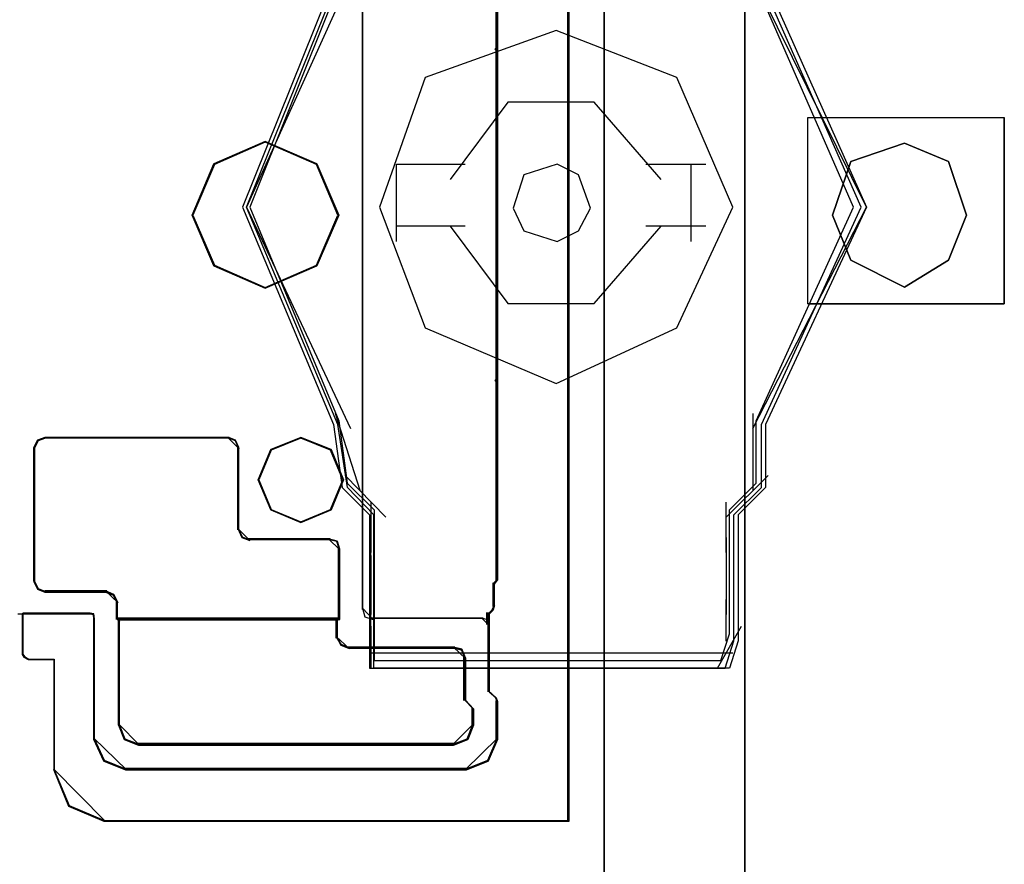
# Model space of a CAD drawing. Header units: millimetres. Extents: x 18084 to 52399, y 38174 to 56392.
# Tile 145 of 250: x 25599 to 25647, y 50769 to 50811. Entities that reach past the tile are written whole.
import ezdxf

# ---------------------------------------------------------------- set-up
doc = ezdxf.new("R2010")
doc.units = ezdxf.units.MM
doc.header["$LTSCALE"] = 100
for name, color, linetype in [('30', 7, 'Continuous'), ('5', 7, 'Continuous'), ('50', 7, 'Continuous'), ('60', 7, 'Continuous')]:
    doc.layers.add(name, color=color, linetype=linetype)

msp = doc.modelspace()

# ---------------------------------------------------------------- linework, layer by layer
at = {"layer": '30', "color": 7}
for points in [[(25622.227, 50819.164), (25622.227, 50809.718), (25622.227, 50809.412), (25622.227, 50809.35), (25622.227, 50792.759), (25622.227, 50792.697), (25622.227, 50792.391), (25622.227, 50783.037), (25622.227, 50782.945), (25622.073, 50782.761), (25622.073, 50781.657), (25622.012, 50781.473), (25621.828, 50781.289), (25621.828, 50777.425), (25622.166, 50777.118), (25622.227, 50776.934), (25622.227, 50775.063), (25621.766, 50773.99), (25620.692, 50773.56), (25603.804, 50773.56), (25602.73, 50773.99), (25602.239, 50775.063), (25602.239, 50781.013), (25602.208, 50781.258), (25602.024, 50781.289), (25598.677, 50781.289), (25598.677, 50779.265), (25598.769, 50779.142), (25598.984, 50779.019), (25600.243, 50779.019), (25600.243, 50773.53), (25600.98, 50771.751), (25602.73, 50771.015), (25625.789, 50771.015), (25625.789, 50771.015), (25625.789, 50831.094)], [(25622.227, 50819.164), (25622.227, 50809.718), (25622.227, 50809.412), (25622.227, 50809.35), (25622.227, 50792.759), (25622.227, 50792.697), (25622.227, 50792.391), (25622.227, 50783.037), (25622.227, 50782.945), (25622.073, 50782.761), (25622.073, 50781.657), (25622.012, 50781.473), (25621.828, 50781.289), (25621.828, 50777.425), (25622.166, 50777.118), (25622.227, 50776.934), (25622.227, 50775.063), (25621.766, 50773.99), (25620.692, 50773.56), (25603.804, 50773.56), (25602.73, 50773.99), (25602.239, 50775.063), (25602.239, 50781.013), (25602.208, 50781.258), (25602.024, 50781.289), (25598.677, 50781.289), (25598.677, 50779.265), (25598.769, 50779.142), (25598.984, 50779.019), (25600.243, 50779.019), (25600.243, 50773.53), (25600.98, 50771.751), (25602.73, 50771.015), (25625.789, 50771.015), (25625.789, 50771.015), (25625.789, 50831.094)], [(25622.227, 50819.164), (25622.227, 50809.718), (25622.227, 50809.412), (25622.227, 50809.35), (25622.227, 50792.759), (25622.227, 50792.697), (25622.227, 50792.391), (25622.227, 50783.037), (25622.227, 50782.945), (25622.073, 50782.761), (25622.073, 50781.657), (25622.012, 50781.473), (25621.828, 50781.289), (25621.828, 50777.425), (25622.166, 50777.118), (25622.227, 50776.934), (25622.227, 50775.063), (25621.766, 50773.99), (25620.692, 50773.56), (25603.804, 50773.56), (25602.73, 50773.99), (25602.239, 50775.063), (25602.239, 50781.013), (25602.208, 50781.258), (25602.024, 50781.289), (25598.677, 50781.289), (25598.677, 50779.265), (25598.769, 50779.142), (25598.984, 50779.019), (25600.243, 50779.019), (25600.243, 50773.53), (25600.98, 50771.751), (25602.73, 50771.015), (25625.789, 50771.015), (25625.789, 50771.015), (25625.789, 50831.094)], [(25622.227, 50819.164), (25622.227, 50809.718), (25622.227, 50809.412), (25622.227, 50809.35), (25622.227, 50792.759), (25622.227, 50792.697), (25622.227, 50792.391), (25622.227, 50783.037), (25622.227, 50782.945), (25622.073, 50782.761), (25622.073, 50781.657), (25622.012, 50781.473), (25621.828, 50781.289), (25621.828, 50777.425), (25622.166, 50777.118), (25622.227, 50776.934), (25622.227, 50775.063), (25621.766, 50773.99), (25620.692, 50773.56), (25603.804, 50773.56), (25602.73, 50773.99), (25602.239, 50775.063), (25602.239, 50781.013), (25602.208, 50781.258), (25602.024, 50781.289), (25598.677, 50781.289), (25598.677, 50779.265), (25598.769, 50779.142), (25598.984, 50779.019), (25600.243, 50779.019), (25600.243, 50773.53), (25600.243, 50773.53), (25600.98, 50771.751), (25602.73, 50771.015), (25625.789, 50771.015), (25625.789, 50831.094)], [(25598.464, 50781.288), (25598.679, 50781.288), (25602.027, 50781.288), (25602.211, 50781.257), (25602.242, 50781.012), (25602.242, 50775.061), (25602.733, 50773.988), (25603.808, 50773.558), (25620.7, 50773.558), (25621.775, 50773.988), (25622.236, 50775.061), (25622.236, 50776.932), (25622.175, 50777.116), (25621.837, 50777.423), (25621.837, 50781.288), (25622.021, 50781.472), (25622.083, 50781.656), (25622.083, 50782.76), (25622.236, 50782.944), (25622.236, 50783.036), (25622.236, 50792.391), (25622.236, 50792.697), (25622.236, 50792.759), (25622.236, 50792.759), (25622.236, 50809.352), (25622.236, 50809.413), (25622.236, 50809.72), (25622.236, 50819.167)], [(25598.464, 50781.288), (25598.679, 50781.288), (25602.027, 50781.288), (25602.211, 50781.257), (25602.242, 50781.012), (25602.242, 50775.061), (25602.733, 50773.988), (25603.808, 50773.558), (25620.7, 50773.558), (25621.775, 50773.988), (25622.236, 50775.061), (25622.236, 50776.932), (25622.175, 50777.116), (25621.837, 50777.423), (25621.837, 50781.288), (25622.021, 50781.472), (25622.083, 50781.656), (25622.083, 50782.76), (25622.236, 50782.944), (25622.236, 50783.036), (25622.236, 50792.391), (25622.236, 50792.697), (25622.236, 50792.759), (25622.236, 50792.759), (25622.236, 50809.352), (25622.236, 50809.413), (25622.236, 50809.72), (25622.236, 50819.167)], [(25598.464, 50781.288), (25598.679, 50781.288), (25602.027, 50781.288), (25602.211, 50781.257), (25602.242, 50781.012), (25602.242, 50775.061), (25602.733, 50773.988), (25603.808, 50773.558), (25620.7, 50773.558), (25621.775, 50773.988), (25622.236, 50775.061), (25622.236, 50776.932), (25622.175, 50777.116), (25621.837, 50777.423), (25621.837, 50781.288), (25622.021, 50781.472), (25622.083, 50781.656), (25622.083, 50782.76), (25622.236, 50782.944), (25622.236, 50783.036), (25622.236, 50792.391), (25622.236, 50792.697), (25622.236, 50792.759), (25622.236, 50792.759), (25622.236, 50809.352), (25622.236, 50809.413), (25622.236, 50809.72), (25622.236, 50819.167)]]:
    msp.add_lwpolyline(points, dxfattribs=at)
at = {"layer": '30', "color": 59}
for points in [[(25622.227, 50819.164), (25622.227, 50809.718), (25622.227, 50809.412), (25622.227, 50809.35), (25622.227, 50792.759), (25622.227, 50792.697), (25622.227, 50792.391), (25622.227, 50783.037), (25622.227, 50782.945), (25622.073, 50782.761), (25622.073, 50781.657), (25622.012, 50781.473), (25621.828, 50781.289), (25621.828, 50777.425), (25622.166, 50777.118), (25622.227, 50776.934), (25622.227, 50775.063), (25621.766, 50773.99), (25620.692, 50773.56), (25603.804, 50773.56), (25602.73, 50773.99), (25602.239, 50775.063), (25602.239, 50781.013), (25602.208, 50781.258), (25602.024, 50781.289), (25598.677, 50781.289), (25598.677, 50779.265), (25598.769, 50779.142), (25598.984, 50779.019), (25600.243, 50779.019), (25600.243, 50773.53), (25600.98, 50771.751), (25602.73, 50771.015), (25625.789, 50771.015), (25625.789, 50771.015), (25625.789, 50831.094)], [(25622.227, 50819.164), (25622.227, 50809.718), (25622.227, 50809.412), (25622.227, 50809.35), (25622.227, 50792.759), (25622.227, 50792.697), (25622.227, 50792.391), (25622.227, 50783.037), (25622.227, 50782.945), (25622.073, 50782.761), (25622.073, 50781.657), (25622.012, 50781.473), (25621.828, 50781.289), (25621.828, 50777.425), (25622.166, 50777.118), (25622.227, 50776.934), (25622.227, 50775.063), (25621.766, 50773.99), (25620.692, 50773.56), (25603.804, 50773.56), (25602.73, 50773.99), (25602.239, 50775.063), (25602.239, 50781.013), (25602.208, 50781.258), (25602.024, 50781.289), (25598.677, 50781.289), (25598.677, 50779.265), (25598.769, 50779.142), (25598.984, 50779.019), (25600.243, 50779.019), (25600.243, 50773.53), (25600.243, 50773.53), (25600.98, 50771.751), (25602.73, 50771.015), (25625.789, 50771.015), (25625.789, 50831.094)], [(25622.201, 50819.145), (25622.201, 50809.709), (25622.201, 50809.403), (25622.201, 50809.341), (25622.201, 50792.768), (25622.201, 50792.706), (25622.201, 50792.4), (25622.201, 50783.056), (25622.201, 50782.964), (25622.048, 50782.781), (25622.048, 50781.678), (25621.987, 50781.494), (25621.803, 50781.31), (25621.803, 50777.45), (25622.14, 50777.144), (25622.201, 50776.96), (25622.201, 50775.091), (25621.742, 50774.019), (25620.67, 50773.59), (25603.826, 50773.59), (25602.754, 50774.019), (25602.264, 50775.091), (25602.264, 50781.034), (25602.234, 50781.279), (25602.05, 50781.31), (25598.712, 50781.31), (25598.712, 50779.288), (25598.804, 50779.166), (25599.018, 50779.043), (25600.274, 50779.043), (25600.274, 50773.559), (25601.009, 50771.782), (25602.754, 50771.047), (25625.754, 50771.047), (25625.754, 50771.047), (25625.754, 50831.062)], [(25622.201, 50819.145), (25622.201, 50809.709), (25622.201, 50809.403), (25622.201, 50809.341), (25622.201, 50792.768), (25622.201, 50792.706), (25622.201, 50792.4), (25622.201, 50783.056), (25622.201, 50782.964), (25622.048, 50782.781), (25622.048, 50781.678), (25621.987, 50781.494), (25621.803, 50781.31), (25621.803, 50777.45), (25622.14, 50777.144), (25622.201, 50776.96), (25622.201, 50775.091), (25621.742, 50774.019), (25620.67, 50773.59), (25603.826, 50773.59), (25602.754, 50774.019), (25602.264, 50775.091), (25602.264, 50781.034), (25602.234, 50781.279), (25602.05, 50781.31), (25598.712, 50781.31), (25598.712, 50779.288), (25598.804, 50779.166), (25599.018, 50779.043), (25600.274, 50779.043), (25600.274, 50773.559), (25600.274, 50773.559), (25601.009, 50771.782), (25602.754, 50771.047), (25625.754, 50771.047), (25625.754, 50831.062)], [(25598.464, 50781.288), (25598.679, 50781.288), (25602.027, 50781.288), (25602.211, 50781.257), (25602.242, 50781.012), (25602.242, 50775.061), (25602.733, 50773.988), (25603.808, 50773.558), (25620.7, 50773.558), (25621.775, 50773.988), (25622.236, 50775.061), (25622.236, 50776.932), (25622.175, 50777.116), (25621.837, 50777.423), (25621.837, 50781.288), (25622.021, 50781.472), (25622.083, 50781.656), (25622.083, 50782.76), (25622.236, 50782.944), (25622.236, 50783.036), (25622.236, 50792.391), (25622.236, 50792.697), (25622.236, 50792.759), (25622.236, 50792.759), (25622.236, 50809.352), (25622.236, 50809.413), (25622.236, 50809.72), (25622.236, 50819.167)]]:
    msp.add_lwpolyline(points, dxfattribs=at)
at = {"layer": '30', "color": 139}
for points in [[(25625.719, 50771.015), (25625.719, 50831.094), (25625.719, 50771.015)], [(25622.167, 50809.674), (25622.167, 50819.178), (25622.167, 50809.674)], [(25615.551, 50790.772), (25615.551, 50811.366), (25615.551, 50790.772)], [(25622.167, 50809.369), (25622.167, 50809.743), (25622.167, 50809.369)], [(25622.104, 50809.245), (25622.236, 50809.34), (25622.236, 50809.436), (25622.104, 50809.245)], [(25622.167, 50792.673), (25622.167, 50809.436), (25622.167, 50792.673)], [(25614.366, 50801.039), (25613.283, 50803.575), (25610.717, 50804.689), (25608.181, 50803.575), (25607.099, 50801.039), (25608.181, 50798.534), (25610.717, 50797.42), (25613.283, 50798.534), (25614.366, 50801.039)], [(25622.236, 50792.673), (25622.236, 50792.769), (25622.104, 50792.864), (25622.236, 50792.673)], [(25622.167, 50792.74), (25622.167, 50792.366), (25622.167, 50792.74)], [(25622.167, 50783.023), (25622.167, 50792.435), (25622.167, 50783.023)], [(25615.551, 50781.492), (25615.551, 50790.842), (25615.551, 50781.492)], [(25599.81, 50790.016), (25608.945, 50790.016), (25599.81, 50790.016)], [(25609.434, 50789.457), (25609.259, 50789.876), (25608.875, 50790.016), (25609.434, 50789.457)], [(25614.609, 50787.929), (25613.987, 50789.424), (25612.492, 50790.016), (25610.998, 50789.424), (25610.376, 50787.929), (25610.998, 50786.435), (25612.492, 50785.812), (25613.987, 50786.435), (25614.609, 50787.929)], [(25609.365, 50789.524), (25609.365, 50785.442), (25609.365, 50789.524)], [(25609.365, 50785.512), (25609.573, 50785.062), (25609.956, 50784.924), (25609.365, 50785.512)], [(25609.886, 50784.991), (25613.936, 50784.991), (25609.886, 50784.991)], [(25614.425, 50784.462), (25614.285, 50784.885), (25613.866, 50784.991), (25614.425, 50784.462)], [(25614.358, 50781), (25614.358, 50784.532), (25614.358, 50781)], [(25622.012, 50782.747), (25622.236, 50783.001), (25622.012, 50782.747)], [(25622.012, 50781.646), (25622.012, 50782.817), (25622.012, 50781.646)], [(25622.167, 50782.931), (25622.167, 50783.092), (25622.167, 50782.931)], [(25602.88, 50782.417), (25599.81, 50782.417), (25602.88, 50782.417)], [(25603.432, 50781.829), (25603.225, 50782.244), (25602.811, 50782.417), (25603.432, 50781.829)], [(25603.362, 50781.896), (25603.362, 50781), (25603.362, 50781.896)], [(25615.551, 50781.561), (25615.656, 50781.141), (25616.08, 50781), (25615.551, 50781.561)], [(25621.707, 50781.345), (25621.707, 50781), (25621.707, 50781.345)], [(25621.769, 50781.278), (25622.02, 50781.529), (25621.769, 50781.278)], [(25621.769, 50777.417), (25621.769, 50781.345), (25621.769, 50777.417)], [(25621.953, 50781.462), (25622.082, 50781.713), (25621.953, 50781.462)], [(25602.229, 50775.06), (25602.229, 50781.07), (25602.229, 50775.06)], [(25614.425, 50781.07), (25603.362, 50781.07), (25614.425, 50781.07)], [(25603.524, 50780.909), (25603.362, 50781.07), (25603.524, 50780.909)], [(25603.454, 50780.978), (25603.454, 50775.762), (25603.454, 50780.978)], [(25603.454, 50780.978), (25614.303, 50780.978), (25603.454, 50780.978)], [(25614.234, 50780.909), (25614.425, 50781.07), (25614.234, 50780.909)], [(25614.234, 50780.082), (25614.234, 50780.978), (25614.234, 50780.082)], [(25621.531, 50781.07), (25616.01, 50781.07), (25621.531, 50781.07)], [(25621.776, 50780.757), (25621.737, 50780.992), (25621.463, 50781.07), (25621.776, 50780.757)], [(25621.707, 50781.07), (25621.707, 50780.757), (25621.707, 50781.07)], [(25614.234, 50780.152), (25614.474, 50779.735), (25614.885, 50779.561), (25614.234, 50780.152)], [(25620.122, 50779.631), (25614.818, 50779.631), (25620.122, 50779.631)], [(25620.644, 50779.072), (25620.47, 50779.526), (25620.055, 50779.631), (25620.644, 50779.072)], [(25620.574, 50779.139), (25620.574, 50776.988), (25620.574, 50779.139)], [(25622.174, 50777.112), (25621.769, 50777.487), (25622.174, 50777.112)], [(25621.041, 50776.559), (25620.574, 50777.057), (25621.041, 50776.559)], [(25622.236, 50776.928), (25622.104, 50777.179), (25622.236, 50776.928)], [(25622.167, 50776.995), (25622.167, 50775.06), (25622.167, 50776.995)], [(25620.972, 50775.762), (25620.972, 50776.628), (25620.972, 50775.762)], [(25603.454, 50775.832), (25603.749, 50775.077), (25604.503, 50774.782), (25603.454, 50775.832)], [(25619.993, 50774.782), (25620.746, 50775.077), (25621.041, 50775.832), (25619.993, 50774.782)], [(25602.229, 50775.127), (25602.741, 50774.007), (25603.859, 50773.558), (25602.229, 50775.127)], [(25620.636, 50773.558), (25621.756, 50774.007), (25622.236, 50775.127), (25620.636, 50773.558)], [(25620.06, 50774.851), (25604.436, 50774.851), (25620.06, 50774.851)], [(25600.24, 50773.596), (25600.995, 50771.77), (25602.788, 50771.015), (25600.24, 50773.596)], [(25603.792, 50773.625), (25620.703, 50773.625), (25603.792, 50773.625)]]:
    msp.add_lwpolyline(points, close=True, dxfattribs=at)
at = {"layer": '30', "color": 7}
for points in [[(25608.181, 50798.534), (25607.099, 50801.039), (25608.181, 50803.575), (25610.717, 50804.689), (25613.283, 50803.575), (25614.366, 50801.039), (25613.283, 50798.534), (25610.717, 50797.42), (25608.181, 50798.534)], [(25608.181, 50798.534), (25607.099, 50801.039), (25608.181, 50803.575), (25610.717, 50804.689), (25613.283, 50803.575), (25614.366, 50801.039), (25613.283, 50798.534), (25610.717, 50797.42), (25608.181, 50798.534)], [(25608.181, 50798.534), (25607.099, 50801.039), (25608.181, 50803.575), (25610.717, 50804.689), (25613.283, 50803.575), (25614.366, 50801.039), (25613.283, 50798.534), (25610.717, 50797.42), (25608.181, 50798.534)], [(25610.717, 50797.42), (25613.283, 50798.534), (25614.366, 50801.039), (25613.283, 50803.575), (25610.717, 50804.689), (25608.181, 50803.575), (25607.099, 50801.039), (25608.181, 50798.534), (25610.717, 50797.42)], [(25610.717, 50797.42), (25613.283, 50798.534), (25614.366, 50801.039), (25613.283, 50803.575), (25610.717, 50804.689), (25608.181, 50803.575), (25607.099, 50801.039), (25608.181, 50798.534), (25610.717, 50797.42)], [(25610.717, 50797.42), (25613.283, 50798.534), (25614.366, 50801.039), (25613.283, 50803.575), (25610.717, 50804.689), (25608.181, 50803.575), (25607.099, 50801.039), (25608.181, 50798.534), (25610.717, 50797.42)], [(25607.099, 50801.039), (25608.181, 50798.534), (25610.717, 50797.42), (25613.283, 50798.534), (25614.366, 50801.039), (25613.283, 50803.575), (25610.717, 50804.689), (25608.181, 50803.575), (25607.099, 50801.039)], [(25607.099, 50801.039), (25608.181, 50798.534), (25610.717, 50797.42), (25613.283, 50798.534), (25614.366, 50801.039), (25613.283, 50803.575), (25610.717, 50804.689), (25608.181, 50803.575), (25607.099, 50801.039)], [(25599.811, 50790.016), (25608.905, 50790.016), (25609.243, 50789.893), (25609.397, 50789.523), (25609.397, 50785.492), (25609.581, 50785.092), (25609.919, 50784.968), (25613.913, 50784.968), (25614.282, 50784.876), (25614.405, 50784.507), (25614.405, 50781.029), (25614.282, 50780.937), (25614.282, 50780.106), (25614.497, 50779.737), (25614.866, 50779.583), (25620.119, 50779.583), (25620.488, 50779.49), (25620.642, 50779.09), (25620.642, 50776.998), (25621.041, 50776.567), (25621.041, 50775.767), (25620.765, 50775.059), (25620.058, 50774.782), (25604.45, 50774.782), (25603.744, 50775.059), (25603.467, 50775.767), (25603.467, 50780.937), (25603.375, 50781.029), (25603.375, 50781.86), (25603.191, 50782.229), (25602.822, 50782.383), (25599.811, 50782.383), (25599.443, 50782.537), (25599.258, 50782.907), (25599.258, 50789.523), (25599.443, 50789.893), (25599.811, 50790.016)], [(25599.811, 50790.016), (25608.905, 50790.016), (25609.243, 50789.893), (25609.397, 50789.523), (25609.397, 50785.492), (25609.581, 50785.092), (25609.919, 50784.968), (25613.913, 50784.968), (25614.282, 50784.876), (25614.405, 50784.507), (25614.405, 50781.029), (25614.282, 50780.937), (25614.282, 50780.106), (25614.497, 50779.737), (25614.866, 50779.583), (25620.119, 50779.583), (25620.488, 50779.49), (25620.642, 50779.09), (25620.642, 50776.998), (25621.041, 50776.567), (25621.041, 50775.767), (25620.765, 50775.059), (25620.058, 50774.782), (25604.45, 50774.782), (25603.744, 50775.059), (25603.467, 50775.767), (25603.467, 50780.937), (25603.375, 50781.029), (25603.375, 50781.86), (25603.191, 50782.229), (25602.822, 50782.383), (25599.811, 50782.383), (25599.443, 50782.537), (25599.258, 50782.907), (25599.258, 50789.523), (25599.443, 50789.893), (25599.811, 50790.016)], [(25599.811, 50790.016), (25608.905, 50790.016), (25609.243, 50789.893), (25609.397, 50789.523), (25609.397, 50785.492), (25609.581, 50785.092), (25609.919, 50784.968), (25613.913, 50784.968), (25614.282, 50784.876), (25614.405, 50784.507), (25614.405, 50781.029), (25614.282, 50780.937), (25614.282, 50780.106), (25614.497, 50779.737), (25614.866, 50779.583), (25620.119, 50779.583), (25620.488, 50779.49), (25620.642, 50779.09), (25620.642, 50776.998), (25621.041, 50776.567), (25621.041, 50775.767), (25620.765, 50775.059), (25620.058, 50774.782), (25604.45, 50774.782), (25603.744, 50775.059), (25603.467, 50775.767), (25603.467, 50780.937), (25603.375, 50781.029), (25603.375, 50781.86), (25603.191, 50782.229), (25602.822, 50782.383), (25599.811, 50782.383), (25599.443, 50782.537), (25599.258, 50782.907), (25599.258, 50789.523), (25599.443, 50789.893), (25599.811, 50790.016)], [(25608.918, 50790.016), (25599.812, 50790.016), (25599.443, 50789.892), (25599.258, 50789.522), (25599.258, 50782.884), (25599.443, 50782.513), (25599.812, 50782.359), (25602.827, 50782.359), (25603.196, 50782.205), (25603.381, 50781.834), (25603.381, 50781), (25614.425, 50781), (25614.425, 50784.489), (25614.302, 50784.86), (25613.933, 50784.952), (25609.934, 50784.952), (25609.595, 50785.076), (25609.411, 50785.477), (25609.411, 50789.522), (25609.257, 50789.892), (25608.918, 50790.016)], [(25608.918, 50790.016), (25599.812, 50790.016), (25599.443, 50789.892), (25599.258, 50789.522), (25599.258, 50782.884), (25599.443, 50782.513), (25599.812, 50782.359), (25602.827, 50782.359), (25603.196, 50782.205), (25603.381, 50781.834), (25603.381, 50781), (25614.425, 50781), (25614.425, 50784.489), (25614.302, 50784.86), (25613.933, 50784.952), (25609.934, 50784.952), (25609.595, 50785.076), (25609.411, 50785.477), (25609.411, 50789.522), (25609.257, 50789.892), (25608.918, 50790.016)], [(25608.918, 50790.016), (25599.812, 50790.016), (25599.443, 50789.892), (25599.258, 50789.522), (25599.258, 50782.884), (25599.443, 50782.513), (25599.812, 50782.359), (25602.827, 50782.359), (25603.196, 50782.205), (25603.381, 50781.834), (25603.381, 50781), (25614.425, 50781), (25614.425, 50784.489), (25614.302, 50784.86), (25613.933, 50784.952), (25609.934, 50784.952), (25609.595, 50785.076), (25609.411, 50785.477), (25609.411, 50789.522), (25609.257, 50789.892), (25608.918, 50790.016)], [(25610.376, 50787.929), (25610.998, 50789.424), (25612.492, 50790.016), (25613.987, 50789.424), (25614.609, 50787.929), (25613.987, 50786.435), (25612.492, 50785.812), (25610.998, 50786.435), (25610.376, 50787.929)], [(25610.376, 50787.929), (25610.998, 50789.424), (25612.492, 50790.016), (25613.987, 50789.424), (25614.609, 50787.929), (25613.987, 50786.435), (25612.492, 50785.812), (25610.998, 50786.435), (25610.376, 50787.929)], [(25610.376, 50787.929), (25610.998, 50789.424), (25612.492, 50790.016), (25613.987, 50789.424), (25614.609, 50787.929), (25613.987, 50786.435), (25612.492, 50785.812), (25610.998, 50786.435), (25610.376, 50787.929)], [(25610.998, 50786.435), (25612.492, 50785.812), (25613.987, 50786.435), (25614.609, 50787.929), (25613.987, 50789.424), (25612.492, 50790.016), (25610.998, 50789.424), (25610.376, 50787.929), (25610.998, 50786.435)], [(25610.998, 50786.435), (25612.492, 50785.812), (25613.987, 50786.435), (25614.609, 50787.929), (25613.987, 50789.424), (25612.492, 50790.016), (25610.998, 50789.424), (25610.376, 50787.929), (25610.998, 50786.435)], [(25610.998, 50786.435), (25612.492, 50785.812), (25613.987, 50786.435), (25614.609, 50787.929), (25613.987, 50789.424), (25612.492, 50790.016), (25610.998, 50789.424), (25610.376, 50787.929), (25610.998, 50786.435)], [(25614.4, 50781.07), (25603.362, 50781.07), (25603.455, 50780.977), (25603.455, 50775.773), (25603.731, 50775.061), (25604.438, 50774.782), (25620.057, 50774.782), (25620.764, 50775.061), (25621.041, 50775.773), (25621.041, 50776.578), (25620.641, 50777.012), (25620.641, 50779.118), (25620.488, 50779.521), (25620.119, 50779.614), (25614.861, 50779.614), (25614.492, 50779.769), (25614.277, 50780.141), (25614.277, 50780.977), (25614.4, 50781.07)], [(25614.4, 50781.07), (25603.362, 50781.07), (25603.455, 50780.977), (25603.455, 50775.773), (25603.731, 50775.061), (25604.438, 50774.782), (25620.057, 50774.782), (25620.764, 50775.061), (25621.041, 50775.773), (25621.041, 50776.578), (25620.641, 50777.012), (25620.641, 50779.118), (25620.488, 50779.521), (25620.119, 50779.614), (25614.861, 50779.614), (25614.492, 50779.769), (25614.277, 50780.141), (25614.277, 50780.977), (25614.4, 50781.07)], [(25614.4, 50781.07), (25603.362, 50781.07), (25603.455, 50780.977), (25603.455, 50775.773), (25603.731, 50775.061), (25604.438, 50774.782), (25620.057, 50774.782), (25620.764, 50775.061), (25621.041, 50775.773), (25621.041, 50776.578), (25620.641, 50777.012), (25620.641, 50779.118), (25620.488, 50779.521), (25620.119, 50779.614), (25614.861, 50779.614), (25614.492, 50779.769), (25614.277, 50780.141), (25614.277, 50780.977), (25614.4, 50781.07)]]:
    msp.add_lwpolyline(points, close=True, dxfattribs=at)
at = {"layer": '30', "color": 59}
for points in [[(25608.181, 50798.534), (25607.099, 50801.039), (25608.181, 50803.575), (25610.717, 50804.689), (25613.283, 50803.575), (25614.366, 50801.039), (25613.283, 50798.534), (25610.717, 50797.42), (25608.181, 50798.534)], [(25610.717, 50797.42), (25613.283, 50798.534), (25614.366, 50801.039), (25613.283, 50803.575), (25610.717, 50804.689), (25608.181, 50803.575), (25607.099, 50801.039), (25608.181, 50798.534), (25610.717, 50797.42)], [(25607.099, 50801.039), (25608.181, 50798.534), (25610.717, 50797.42), (25613.283, 50798.534), (25614.366, 50801.039), (25613.283, 50803.575), (25610.717, 50804.689), (25608.181, 50803.575), (25607.099, 50801.039)], [(25610.717, 50797.453), (25613.259, 50798.556), (25614.331, 50801.038), (25613.259, 50803.551), (25610.717, 50804.654), (25608.206, 50803.551), (25607.134, 50801.038), (25608.206, 50798.556), (25610.717, 50797.453)], [(25607.134, 50801.038), (25608.206, 50798.556), (25610.717, 50797.453), (25613.259, 50798.556), (25614.331, 50801.038), (25613.259, 50803.551), (25610.717, 50804.654), (25608.206, 50803.551), (25607.134, 50801.038)], [(25599.811, 50790.016), (25608.905, 50790.016), (25609.243, 50789.893), (25609.397, 50789.523), (25609.397, 50785.492), (25609.581, 50785.092), (25609.919, 50784.968), (25613.913, 50784.968), (25614.282, 50784.876), (25614.405, 50784.507), (25614.405, 50781.029), (25614.282, 50780.937), (25614.282, 50780.106), (25614.497, 50779.737), (25614.866, 50779.583), (25620.119, 50779.583), (25620.488, 50779.49), (25620.642, 50779.09), (25620.642, 50776.998), (25621.041, 50776.567), (25621.041, 50775.767), (25620.765, 50775.059), (25620.058, 50774.782), (25604.45, 50774.782), (25603.744, 50775.059), (25603.467, 50775.767), (25603.467, 50780.937), (25603.375, 50781.029), (25603.375, 50781.86), (25603.191, 50782.229), (25602.822, 50782.383), (25599.811, 50782.383), (25599.443, 50782.537), (25599.258, 50782.907), (25599.258, 50789.523), (25599.443, 50789.893), (25599.811, 50790.016)], [(25608.918, 50790.016), (25599.812, 50790.016), (25599.443, 50789.892), (25599.258, 50789.522), (25599.258, 50782.884), (25599.443, 50782.513), (25599.812, 50782.359), (25602.827, 50782.359), (25603.196, 50782.205), (25603.381, 50781.834), (25603.381, 50781), (25614.425, 50781), (25614.425, 50784.489), (25614.302, 50784.86), (25613.933, 50784.952), (25609.934, 50784.952), (25609.595, 50785.076), (25609.411, 50785.477), (25609.411, 50789.522), (25609.257, 50789.892), (25608.918, 50790.016)], [(25610.376, 50787.929), (25610.998, 50789.424), (25612.492, 50790.016), (25613.987, 50789.424), (25614.609, 50787.929), (25613.987, 50786.435), (25612.492, 50785.812), (25610.998, 50786.435), (25610.376, 50787.929)], [(25610.998, 50786.435), (25612.492, 50785.812), (25613.987, 50786.435), (25614.609, 50787.929), (25613.987, 50789.424), (25612.492, 50790.016), (25610.998, 50789.424), (25610.376, 50787.929), (25610.998, 50786.435)], [(25608.91, 50789.981), (25599.844, 50789.981), (25599.477, 50789.858), (25599.293, 50789.491), (25599.293, 50782.904), (25599.477, 50782.536), (25599.844, 50782.383), (25602.846, 50782.383), (25603.213, 50782.23), (25603.397, 50781.862), (25603.397, 50781.035), (25614.393, 50781.035), (25614.393, 50784.497), (25614.27, 50784.865), (25613.903, 50784.957), (25609.921, 50784.957), (25609.584, 50785.079), (25609.4, 50785.477), (25609.4, 50789.491), (25609.247, 50789.858), (25608.91, 50789.981)], [(25611.021, 50786.457), (25612.492, 50785.844), (25613.964, 50786.457), (25614.577, 50787.928), (25613.964, 50789.399), (25612.492, 50789.981), (25611.021, 50789.399), (25610.408, 50787.928), (25611.021, 50786.457)], [(25614.4, 50781.07), (25603.362, 50781.07), (25603.455, 50780.977), (25603.455, 50775.773), (25603.731, 50775.061), (25604.438, 50774.782), (25620.057, 50774.782), (25620.764, 50775.061), (25621.041, 50775.773), (25621.041, 50776.578), (25620.641, 50777.012), (25620.641, 50779.118), (25620.488, 50779.521), (25620.119, 50779.614), (25614.861, 50779.614), (25614.492, 50779.769), (25614.277, 50780.141), (25614.277, 50780.977), (25614.4, 50781.07)], [(25614.393, 50781.038), (25603.397, 50781.038), (25603.489, 50780.946), (25603.489, 50775.797), (25603.765, 50775.092), (25604.469, 50774.817), (25620.029, 50774.817), (25620.733, 50775.092), (25621.009, 50775.797), (25621.009, 50776.594), (25620.611, 50777.023), (25620.611, 50779.107), (25620.457, 50779.505), (25620.09, 50779.597), (25614.852, 50779.597), (25614.485, 50779.751), (25614.27, 50780.118), (25614.27, 50780.946), (25614.393, 50781.038)]]:
    msp.add_lwpolyline(points, close=True, dxfattribs=at)
at = {"layer": '5', "color": 7}
msp.add_line((25627.525, 51188.523), (25627.525, 50493.778), dxfattribs=at)
at = {"layer": '5', "color": 59}
msp.add_line((25627.528, 50493.778), (25627.528, 51188.523), dxfattribs=at)
msp.add_lwpolyline([(25627.528, 50493.778), (25627.528, 51188.523)], dxfattribs=at)
at = {"layer": '50', "color": 7}
for p, q in [((25634.491, 50493.778), (25634.491, 51212.442)), ((25634.491, 51212.441), (25634.491, 50493.778)), ((25634.491, 51212.441), (25634.491, 50493.778))]:
    msp.add_line(p, q, dxfattribs=at)
at = {"layer": '50', "color": 59}
msp.add_line((25634.491, 51212.441), (25634.491, 50493.778), dxfattribs=at)
at = {"layer": '50', "color": 7}
for points in [[(25637.607, 50805.88), (25647.348, 50805.88)], [(25637.607, 50796.644), (25637.607, 50805.88)], [(25637.607, 50796.644), (25647.348, 50796.644), (25647.348, 50805.88)]]:
    msp.add_lwpolyline(points, dxfattribs=at)
for points in [[(25637.607, 50805.88), (25647.348, 50805.88), (25647.348, 50796.644), (25637.607, 50796.644), (25637.607, 50805.88)], [(25645.48, 50801.038), (25644.576, 50803.696), (25642.396, 50804.599), (25639.738, 50803.696), (25638.834, 50801.038), (25639.738, 50798.806), (25642.396, 50797.477), (25644.576, 50798.806), (25645.48, 50801.038)], [(25645.48, 50801.038), (25644.576, 50803.696), (25642.396, 50804.599), (25639.738, 50803.696), (25638.834, 50801.038), (25639.738, 50798.806), (25642.396, 50797.477), (25644.576, 50798.806), (25645.48, 50801.038)]]:
    msp.add_lwpolyline(points, close=True, dxfattribs=at)
at = {"layer": '50', "color": 59}
for points in [[(25637.607, 50805.88), (25647.348, 50805.88), (25647.348, 50796.644), (25637.607, 50796.644), (25637.607, 50805.88)], [(25637.607, 50805.88), (25647.348, 50805.88), (25647.348, 50796.644), (25637.607, 50796.644), (25637.607, 50805.88)], [(25639.738, 50803.696), (25642.396, 50804.599), (25644.576, 50803.696), (25645.48, 50801.038), (25644.576, 50798.806), (25642.396, 50797.477), (25639.738, 50798.806), (25638.834, 50801.038), (25639.738, 50803.696)]]:
    msp.add_lwpolyline(points, close=True, dxfattribs=at)
at = {"layer": '60', "color": 59}
for p, q in [((25614.106, 50812.632), (25609.593, 50801.431)), ((25609.804, 50801.431), (25614.317, 50812.632)), ((25614.368, 50812.454), (25609.966, 50801.434)), ((25639.883, 50801.434), (25635.056, 50812.454)), ((25640.258, 50801.431), (25635.31, 50812.632)), ((25635.521, 50812.632), (25640.523, 50801.431)), ((25609.593, 50801.431), (25614.106, 50790.661)), ((25614.317, 50790.661), (25609.804, 50801.431)), ((25609.804, 50801.431), (25609.804, 50801.431)), ((25609.966, 50801.434), (25614.368, 50790.838)), ((25635.056, 50790.838), (25639.883, 50801.434)), ((25635.31, 50790.661), (25640.258, 50801.431)), ((25640.523, 50801.431), (25635.521, 50790.661)), ((25614.106, 50790.661), (25614.541, 50787.538)), ((25614.806, 50787.538), (25614.317, 50790.661)), ((25614.368, 50790.838), (25614.793, 50787.765)), ((25635.056, 50787.765), (25635.056, 50790.838)), ((25635.31, 50787.538), (25635.31, 50790.661)), ((25635.521, 50790.661), (25635.521, 50787.538)), ((25614.793, 50787.765), (25616.119, 50786.441)), ((25633.729, 50786.441), (25635.056, 50787.765)), ((25614.541, 50787.538), (25615.9, 50786.191)), ((25616.111, 50786.191), (25614.806, 50787.538)), ((25633.951, 50786.191), (25635.31, 50787.538)), ((25635.521, 50787.538), (25634.162, 50786.191)), ((25615.9, 50786.191), (25615.9, 50784.414)), ((25616.111, 50784.414), (25616.111, 50786.191)), ((25616.119, 50786.441), (25616.119, 50784.692)), ((25633.729, 50784.692), (25633.729, 50786.441)), ((25633.951, 50784.414), (25633.951, 50786.191)), ((25634.162, 50786.191), (25634.162, 50784.414)), ((25616.119, 50784.692), (25616.119, 50783.792)), ((25633.729, 50783.792), (25633.729, 50784.692)), ((25615.9, 50784.414), (25615.9, 50783.499)), ((25616.111, 50783.499), (25616.111, 50784.414)), ((25633.951, 50783.499), (25633.951, 50784.414)), ((25634.162, 50784.414), (25634.162, 50783.499)), ((25616.119, 50783.792), (25616.119, 50781.62)), ((25633.729, 50781.62), (25633.729, 50783.792)), ((25615.9, 50783.499), (25615.9, 50781.291)), ((25616.111, 50781.291), (25616.111, 50783.499)), ((25633.951, 50781.291), (25633.951, 50783.499)), ((25634.162, 50783.499), (25634.162, 50781.291)), ((25615.9, 50781.291), (25615.9, 50779.945)), ((25616.111, 50779.945), (25616.111, 50781.291)), ((25616.119, 50781.62), (25616.119, 50780.295)), ((25633.729, 50780.295), (25633.729, 50781.62)), ((25633.951, 50779.945), (25633.951, 50781.291)), ((25634.162, 50781.291), (25634.162, 50779.945)), ((25616.119, 50780.295), (25616.119, 50778.971)), ((25633.305, 50778.971), (25633.729, 50780.295)), ((25615.9, 50779.945), (25615.9, 50778.598)), ((25616.111, 50778.598), (25616.111, 50779.945)), ((25633.516, 50778.598), (25633.951, 50779.945)), ((25634.162, 50779.945), (25633.727, 50778.598)), ((25616.119, 50778.971), (25624.924, 50778.971)), ((25624.924, 50778.971), (25633.305, 50778.971)), ((25615.9, 50778.598), (25624.925, 50778.598)), ((25625.137, 50778.598), (25616.111, 50778.598)), ((25624.925, 50778.598), (25633.516, 50778.598)), ((25633.727, 50778.598), (25625.137, 50778.598))]:
    msp.add_line(p, q, dxfattribs=at)
at = {"layer": '60', "color": 7}
for p, q in [((25614.957, 50812.828), (25609.804, 50801.427)), ((25640.523, 50801.427), (25634.894, 50812.828)), ((25625.138, 50810.18), (25618.655, 50807.856)), ((25631.122, 50807.856), (25625.138, 50810.18)), ((25618.655, 50807.856), (25616.383, 50801.435)), ((25633.893, 50801.435), (25631.122, 50807.856)), ((25622.74, 50806.629), (25619.883, 50802.808)), ((25627.024, 50806.629), (25622.74, 50806.629)), ((25630.338, 50802.808), (25627.024, 50806.629)), ((25617.23, 50799.736), (25617.23, 50803.557)), ((25617.23, 50803.557), (25620.634, 50803.557)), ((25625.188, 50803.557), (25623.539, 50803.03)), ((25626.243, 50803.03), (25625.188, 50803.557)), ((25629.59, 50803.557), (25632.566, 50803.557)), ((25631.816, 50803.557), (25631.816, 50799.736)), ((25623.539, 50803.03), (25623.011, 50801.383)), ((25626.837, 50801.383), (25626.243, 50803.03)), ((25609.804, 50801.427), (25614.957, 50790.465)), ((25616.383, 50801.435), (25618.655, 50795.458)), ((25623.011, 50801.383), (25623.539, 50800.263)), ((25626.243, 50800.263), (25626.837, 50801.383)), ((25626.837, 50801.383), (25626.837, 50801.383)), ((25631.122, 50795.458), (25633.893, 50801.435)), ((25633.893, 50801.435), (25633.893, 50801.435)), ((25634.894, 50790.465), (25640.523, 50801.427)), ((25620.634, 50800.485), (25617.23, 50800.485)), ((25619.883, 50800.485), (25622.74, 50796.663)), ((25623.539, 50800.263), (25625.188, 50799.736)), ((25625.188, 50799.736), (25626.243, 50800.263)), ((25627.024, 50796.663), (25630.338, 50800.485)), ((25632.566, 50800.485), (25629.59, 50800.485)), ((25622.74, 50796.663), (25627.024, 50796.663)), ((25618.655, 50795.458), (25625.138, 50792.691)), ((25625.138, 50792.691), (25631.122, 50795.458)), ((25615.434, 50787.393), (25614.207, 50791.214)), ((25634.894, 50791.214), (25634.894, 50787.393)), ((25616.708, 50786.068), (25614.686, 50788.142)), ((25633.567, 50786.068), (25635.642, 50788.142)), ((25615.958, 50786.817), (25615.958, 50784.318)), ((25633.567, 50784.318), (25633.567, 50786.817)), ((25615.958, 50783.42), (25615.958, 50785.068)), ((25633.567, 50785.068), (25633.567, 50783.42)), ((25615.958, 50784.167), (25615.958, 50781.246)), ((25633.567, 50784.167), (25633.567, 50781.246)), ((25615.958, 50779.923), (25615.958, 50781.996)), ((25633.567, 50779.923), (25633.567, 50781.996)), ((25615.958, 50780.67), (25615.958, 50778.598)), ((25633.142, 50778.598), (25634.318, 50780.67)), ((25615.958, 50779.348), (25625.513, 50779.348)), ((25624.763, 50779.348), (25633.893, 50779.348))]:
    msp.add_line(p, q, dxfattribs=at)

doc.saveas('drawing.dxf')
